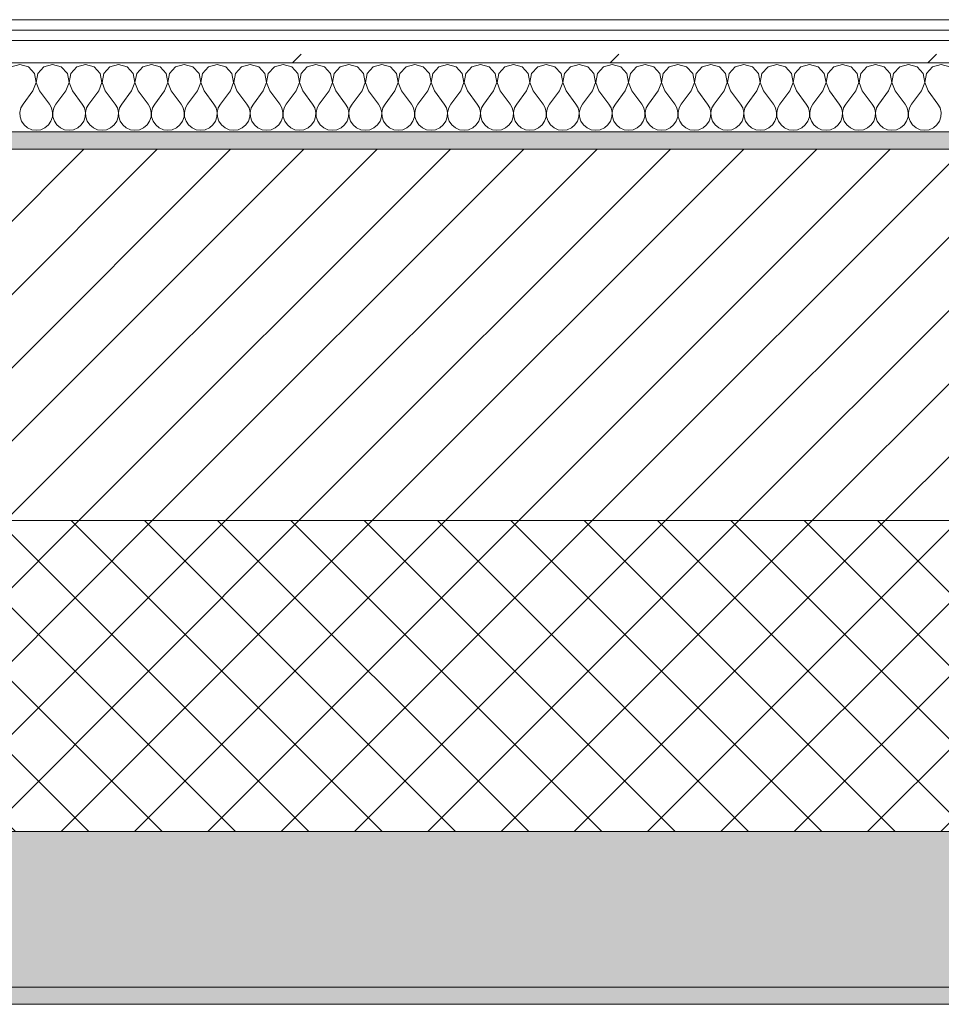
# Model space of a CAD drawing. Header units: millimetres. Extents: x -30280 to 22128, y -17757 to 4746.
# Tile 20 of 171: x -26867 to -26333, y -1699 to -1129. Entities that reach past the tile are written whole.
import ezdxf

# ---------------------------------------------------------------- set-up
doc = ezdxf.new("R2010")
doc.units = ezdxf.units.MM
doc.header["$MEASUREMENT"] = 0
doc.linetypes.add('Wipeout_Contour', pattern=[1000, 0, -1000])
doc.layers.add('12_FAÇ_Façana', color=7, linetype='Continuous')
doc.layers.add('Nuevo_08_E_Envans secs', color=7, linetype='Continuous')
for name, color, linetype, lineweight, true_color in [('12_FAÇ_Façana_Pluma_Nº__102', 7, 'Continuous', 5, 0xcccccc), ('12_FAÇ_Façana_Pluma_Nº__174', 7, 'Continuous', 13, 0xe4ad2c), ('12_FAÇ_Façana_Pluma_Nº__176', 7, 'Continuous', 15, 0x93a0c6), ('Nuevo_08_E_Envans secs_Pluma_Nº__102', 7, 'Continuous', 5, 0xcccccc), ('Nuevo_08_E_Envans secs_Pluma_Nº__171', 171, 'Continuous', 13, 0xaaaaff), ('Nuevo_08_E_Envans secs_Pluma_Nº__177', 7, 'Continuous', 15, 0xf7e046)]:
    doc.layers.add(name, color=color, linetype=linetype, lineweight=lineweight, true_color=true_color)
for name, color, linetype, lineweight in [('12_FAÇ_Façana_Pluma_Nº__2', 8, 'Continuous', 5), ('12_FAÇ_Façana_Pluma_Nº__7', 7, 'Continuous', 5), ('Nuevo_08_E_Envans secs_Pluma_Nº__1', 7, 'Continuous', 5)]:
    doc.layers.add(name, color=color, linetype=linetype, lineweight=lineweight)
pattern_1 = [(45, (0, 0), (-183.8478, 183.8478), [195, -65]), (45, (7e-14, 183.85), (-183.8478, 183.8478), [195, -65])]

# ---------------------------------------------------------------- blocks, each defined once
blk = doc.blocks.new('Muro_4_1', base_point=(-28050.85, -1193.98))
at = {"layer": '12_FAÇ_Façana_Pluma_Nº__102', "linetype": 'Continuous', "lineweight": 0, "true_color": 0xe5e5e5}
for points in [[(-27697.98, -1688.98), (-25366.43, -1688.98), (-25366.43, -1598.98), (-27762.14, -1598.98)], [(-27690.85, -1698.98), (-25366.43, -1698.98), (-25366.43, -1688.98), (-27690.85, -1688.98)]]:
    blk.add_hatch(color=254, dxfattribs=at).paths.add_polyline_path(points)
at = {"layer": '12_FAÇ_Façana_Pluma_Nº__174', "linetype": 'Continuous', "lineweight": 13, "true_color": 0xe4ad2c}
h = blk.add_hatch(dxfattribs=at)
h.set_pattern_fill('SATE_Aislamiento_0001', color=42, style=0, pattern_type=2)
h.set_pattern_definition([(45, (0, 0), (-21.213203, 21.213203), []), (135, (0, 0), (21.213203, 21.213203), [])])
h.paths.add_polyline_path([(-27762.14, -1598.98), (-25366.43, -1598.98), (-25366.43, -1418.98), (-27890.45, -1418.98)])
at = {"layer": '12_FAÇ_Façana_Pluma_Nº__176', "linetype": 'Continuous', "lineweight": 0, "true_color": 0x495063}
blk.add_hatch(color=251, dxfattribs=at).paths.add_polyline_path([(-25366.43, -1193.98), (-28050.85, -1193.98), (-28043.72, -1203.98), (-25366.43, -1203.98)])
at = {"layer": '12_FAÇ_Façana_Pluma_Nº__2', "linetype": 'Continuous', "lineweight": 5}
h = blk.add_hatch(dxfattribs=at)
h.set_pattern_fill('Ceramic_0001', color=8, style=0, pattern_type=2)
h.set_pattern_definition([(45, (0, 0), (-21.213203, 21.213203), [])])
h.paths.add_polyline_path([(-27890.45, -1418.98), (-25366.43, -1418.98), (-25366.43, -1203.98), (-28043.72, -1203.98)])
at = {"layer": '12_FAÇ_Façana_Pluma_Nº__7', "color": 7, "linetype": 'Continuous', "lineweight": 5}
for p, q in [((-25366.43, -1203.98), (-28043.72, -1203.98)), ((-27890.45, -1418.98), (-25366.43, -1418.98)), ((-27762.14, -1598.98), (-25366.43, -1598.98)), ((-27697.98, -1688.98), (-25366.43, -1688.98))]:
    blk.add_line(p, q, dxfattribs=at)
at = {"layer": '12_FAÇ_Façana_Pluma_Nº__7', "color": 7, "linetype": 'Continuous', "lineweight": 5, "flags": 128}
for points in [[(-25366.43, -1193.98), (-28050.85, -1193.98)], [(-27690.85, -1698.98), (-25366.43, -1698.98)]]:
    blk.add_lwpolyline(points, dxfattribs=at)
blk = doc.blocks.new('*X425')
at = {"layer": 'Nuevo_08_E_Envans secs_Pluma_Nº__102', "color": 254, "linetype": 'Continuous', "lineweight": 5, "true_color": 0xcccccc}
for p, q in [((-26866.67, -1154.93), (-26871.67, -1156.35)), ((-26861.66, -1156.35), (-26866.67, -1154.93)), ((-26858.15, -1160.19), (-26861.66, -1156.35)), ((-26852.63, -1156.35), (-26856.14, -1160.19)), ((-26847.62, -1154.93), (-26852.63, -1156.35)), ((-26842.61, -1156.35), (-26847.62, -1154.93)), ((-26839.1, -1160.19), (-26842.61, -1156.35)), ((-26833.58, -1156.35), (-26837.09, -1160.19)), ((-26828.57, -1154.93), (-26833.58, -1156.35)), ((-26823.56, -1156.35), (-26828.57, -1154.93)), ((-26820.05, -1160.19), (-26823.56, -1156.35)), ((-26814.53, -1156.35), (-26818.04, -1160.19)), ((-26809.52, -1154.93), (-26814.53, -1156.35)), ((-26804.52, -1156.35), (-26809.52, -1154.93)), ((-26801.01, -1160.19), (-26804.52, -1156.35)), ((-26795.48, -1156.35), (-26798.99, -1160.19)), ((-26790.48, -1154.93), (-26795.48, -1156.35)), ((-26785.47, -1156.35), (-26790.48, -1154.93)), ((-26781.96, -1160.19), (-26785.47, -1156.35)), ((-26776.44, -1156.35), (-26779.95, -1160.19)), ((-26771.43, -1154.93), (-26776.44, -1156.35)), ((-26766.42, -1156.35), (-26771.43, -1154.93)), ((-26762.91, -1160.19), (-26766.42, -1156.35)), ((-26757.39, -1156.35), (-26760.9, -1160.19)), ((-26752.38, -1154.93), (-26757.39, -1156.35)), ((-26747.37, -1156.35), (-26752.38, -1154.93)), ((-26743.86, -1160.19), (-26747.37, -1156.35)), ((-26738.34, -1156.35), (-26741.85, -1160.19)), ((-26733.33, -1154.93), (-26738.34, -1156.35)), ((-26728.33, -1156.35), (-26733.33, -1154.93)), ((-26724.81, -1160.19), (-26728.33, -1156.35)), ((-26719.29, -1156.35), (-26722.8, -1160.19)), ((-26714.29, -1154.93), (-26719.29, -1156.35)), ((-26709.28, -1156.35), (-26714.29, -1154.93)), ((-26705.77, -1160.19), (-26709.28, -1156.35)), ((-26700.25, -1156.35), (-26703.76, -1160.19)), ((-26695.24, -1154.93), (-26700.25, -1156.35)), ((-26690.23, -1156.35), (-26695.24, -1154.93)), ((-26686.72, -1160.19), (-26690.23, -1156.35)), ((-26681.2, -1156.35), (-26684.71, -1160.19)), ((-26676.19, -1154.93), (-26681.2, -1156.35)), ((-26671.18, -1156.35), (-26676.19, -1154.93)), ((-26667.67, -1160.19), (-26671.18, -1156.35)), ((-26662.15, -1156.35), (-26665.66, -1160.19)), ((-26657.14, -1154.93), (-26662.15, -1156.35)), ((-26652.14, -1156.35), (-26657.14, -1154.93)), ((-26648.62, -1160.19), (-26652.14, -1156.35)), ((-26643.1, -1156.35), (-26646.61, -1160.19)), ((-26638.1, -1154.93), (-26643.1, -1156.35)), ((-26633.09, -1156.35), (-26638.1, -1154.93)), ((-26629.58, -1160.19), (-26633.09, -1156.35)), ((-26624.05, -1156.35), (-26627.57, -1160.19)), ((-26619.05, -1154.93), (-26624.05, -1156.35)), ((-26614.04, -1156.35), (-26619.05, -1154.93)), ((-26610.53, -1160.19), (-26614.04, -1156.35)), ((-26605.01, -1156.35), (-26608.52, -1160.19)), ((-26600, -1154.93), (-26605.01, -1156.35)), ((-26594.99, -1156.35), (-26600, -1154.93)), ((-26591.48, -1160.19), (-26594.99, -1156.35)), ((-26585.96, -1156.35), (-26589.47, -1160.19)), ((-26580.95, -1154.93), (-26585.96, -1156.35)), ((-26575.95, -1156.35), (-26580.95, -1154.93)), ((-26572.43, -1160.19), (-26575.95, -1156.35)), ((-26566.91, -1156.35), (-26570.42, -1160.19)), ((-26561.9, -1154.93), (-26566.91, -1156.35)), ((-26556.9, -1156.35), (-26561.9, -1154.93)), ((-26553.39, -1160.19), (-26556.9, -1156.35)), ((-26547.86, -1156.35), (-26551.38, -1160.19)), ((-26542.86, -1154.93), (-26547.86, -1156.35)), ((-26537.85, -1156.35), (-26542.86, -1154.93)), ((-26534.34, -1160.19), (-26537.85, -1156.35)), ((-26528.82, -1156.35), (-26532.33, -1160.19)), ((-26523.81, -1154.93), (-26528.82, -1156.35)), ((-26518.8, -1156.35), (-26523.81, -1154.93)), ((-26515.29, -1160.19), (-26518.8, -1156.35)), ((-26509.77, -1156.35), (-26513.28, -1160.19)), ((-26504.76, -1154.93), (-26509.77, -1156.35)), ((-26499.75, -1156.35), (-26504.76, -1154.93)), ((-26496.24, -1160.19), (-26499.75, -1156.35)), ((-26490.72, -1156.35), (-26494.23, -1160.19)), ((-26485.71, -1154.93), (-26490.72, -1156.35)), ((-26480.71, -1156.35), (-26485.71, -1154.93)), ((-26477.2, -1160.19), (-26480.71, -1156.35)), ((-26471.67, -1156.35), (-26475.19, -1160.19)), ((-26466.67, -1154.93), (-26471.67, -1156.35)), ((-26461.66, -1156.35), (-26466.67, -1154.93)), ((-26458.15, -1160.19), (-26461.66, -1156.35)), ((-26452.63, -1156.35), (-26456.14, -1160.19)), ((-26447.62, -1154.93), (-26452.63, -1156.35)), ((-26442.61, -1156.35), (-26447.62, -1154.93)), ((-26439.1, -1160.19), (-26442.61, -1156.35)), ((-26433.58, -1156.35), (-26437.09, -1160.19)), ((-26428.57, -1154.93), (-26433.58, -1156.35)), ((-26423.56, -1156.35), (-26428.57, -1154.93)), ((-26420.05, -1160.19), (-26423.56, -1156.35)), ((-26414.53, -1156.35), (-26418.04, -1160.19)), ((-26409.52, -1154.93), (-26414.53, -1156.35)), ((-26404.52, -1156.35), (-26409.52, -1154.93)), ((-26401.01, -1160.19), (-26404.52, -1156.35)), ((-26395.48, -1156.35), (-26398.99, -1160.19)), ((-26390.48, -1154.93), (-26395.48, -1156.35)), ((-26385.47, -1156.35), (-26390.48, -1154.93)), ((-26381.96, -1160.19), (-26385.47, -1156.35)), ((-26376.44, -1156.35), (-26379.95, -1160.19)), ((-26371.43, -1154.93), (-26376.44, -1156.35)), ((-26366.42, -1156.35), (-26371.43, -1154.93)), ((-26362.91, -1160.19), (-26366.42, -1156.35)), ((-26357.39, -1156.35), (-26360.9, -1160.19)), ((-26352.38, -1154.93), (-26357.39, -1156.35)), ((-26347.37, -1156.35), (-26352.38, -1154.93)), ((-26343.86, -1160.19), (-26347.37, -1156.35)), ((-26338.34, -1156.35), (-26341.85, -1160.19)), ((-26333.33, -1154.93), (-26338.34, -1156.35)), ((-26328.33, -1156.35), (-26333.33, -1154.93)), ((-26857.18, -1165.31), (-26858.15, -1160.19)), ((-26856.14, -1160.19), (-26857.1, -1165.31)), ((-26838.13, -1165.31), (-26839.1, -1160.19)), ((-26837.09, -1160.19), (-26838.06, -1165.31)), ((-26819.09, -1165.31), (-26820.05, -1160.19)), ((-26818.04, -1160.19), (-26819.01, -1165.31)), ((-26800.04, -1165.31), (-26801.01, -1160.19)), ((-26798.99, -1160.19), (-26799.96, -1165.31)), ((-26780.99, -1165.31), (-26781.96, -1160.19)), ((-26779.95, -1160.19), (-26780.91, -1165.31)), ((-26761.94, -1165.31), (-26762.91, -1160.19)), ((-26760.9, -1160.19), (-26761.87, -1165.31)), ((-26742.9, -1165.31), (-26743.86, -1160.19)), ((-26741.85, -1160.19), (-26742.82, -1165.31)), ((-26723.85, -1165.31), (-26724.81, -1160.19)), ((-26722.8, -1160.19), (-26723.77, -1165.31)), ((-26704.8, -1165.31), (-26705.77, -1160.19)), ((-26703.76, -1160.19), (-26704.72, -1165.31)), ((-26685.75, -1165.31), (-26686.72, -1160.19)), ((-26684.71, -1160.19), (-26685.68, -1165.31)), ((-26666.71, -1165.31), (-26667.67, -1160.19)), ((-26665.66, -1160.19), (-26666.63, -1165.31)), ((-26647.66, -1165.31), (-26648.62, -1160.19)), ((-26646.61, -1160.19), (-26647.58, -1165.31)), ((-26628.61, -1165.31), (-26629.58, -1160.19)), ((-26627.57, -1160.19), (-26628.53, -1165.31)), ((-26609.56, -1165.31), (-26610.53, -1160.19)), ((-26608.52, -1160.19), (-26609.49, -1165.31)), ((-26590.51, -1165.31), (-26591.48, -1160.19)), ((-26589.47, -1160.19), (-26590.44, -1165.31)), ((-26571.47, -1165.31), (-26572.43, -1160.19)), ((-26570.42, -1160.19), (-26571.39, -1165.31)), ((-26552.42, -1165.31), (-26553.39, -1160.19)), ((-26551.38, -1160.19), (-26552.34, -1165.31)), ((-26533.37, -1165.31), (-26534.34, -1160.19)), ((-26532.33, -1160.19), (-26533.29, -1165.31)), ((-26514.32, -1165.31), (-26515.29, -1160.19)), ((-26513.28, -1160.19), (-26514.25, -1165.31)), ((-26495.28, -1165.31), (-26496.24, -1160.19)), ((-26494.23, -1160.19), (-26495.2, -1165.31)), ((-26476.23, -1165.31), (-26477.2, -1160.19)), ((-26475.19, -1160.19), (-26476.15, -1165.31)), ((-26457.18, -1165.31), (-26458.15, -1160.19)), ((-26456.14, -1160.19), (-26457.1, -1165.31)), ((-26438.13, -1165.31), (-26439.1, -1160.19)), ((-26437.09, -1160.19), (-26438.06, -1165.31)), ((-26419.09, -1165.31), (-26420.05, -1160.19)), ((-26418.04, -1160.19), (-26419.01, -1165.31)), ((-26400.04, -1165.31), (-26401.01, -1160.19)), ((-26398.99, -1160.19), (-26399.96, -1165.31)), ((-26380.99, -1165.31), (-26381.96, -1160.19)), ((-26379.95, -1160.19), (-26380.91, -1165.31)), ((-26361.94, -1165.31), (-26362.91, -1160.19)), ((-26360.9, -1160.19), (-26361.87, -1165.31)), ((-26342.9, -1165.31), (-26343.86, -1160.19)), ((-26341.85, -1160.19), (-26342.82, -1165.31)), ((-26859.05, -1170.17), (-26857.18, -1165.31)), ((-26857.1, -1165.31), (-26855.24, -1170.17)), ((-26840, -1170.17), (-26838.13, -1165.31)), ((-26838.06, -1165.31), (-26836.19, -1170.17)), ((-26820.95, -1170.17), (-26819.09, -1165.31)), ((-26819.01, -1165.31), (-26817.14, -1170.17)), ((-26801.9, -1170.17), (-26800.04, -1165.31)), ((-26799.96, -1165.31), (-26798.1, -1170.17)), ((-26782.86, -1170.17), (-26780.99, -1165.31)), ((-26780.91, -1165.31), (-26779.05, -1170.17)), ((-26763.81, -1170.17), (-26761.94, -1165.31)), ((-26761.87, -1165.31), (-26760, -1170.17)), ((-26744.76, -1170.17), (-26742.9, -1165.31)), ((-26742.82, -1165.31), (-26740.95, -1170.17)), ((-26725.71, -1170.17), (-26723.85, -1165.31)), ((-26723.77, -1165.31), (-26721.9, -1170.17)), ((-26706.67, -1170.17), (-26704.8, -1165.31)), ((-26704.72, -1165.31), (-26702.86, -1170.17)), ((-26687.62, -1170.17), (-26685.75, -1165.31)), ((-26685.68, -1165.31), (-26683.81, -1170.17)), ((-26668.57, -1170.17), (-26666.71, -1165.31)), ((-26666.63, -1165.31), (-26664.76, -1170.17)), ((-26649.52, -1170.17), (-26647.66, -1165.31)), ((-26647.58, -1165.31), (-26645.71, -1170.17)), ((-26630.48, -1170.17), (-26628.61, -1165.31)), ((-26628.53, -1165.31), (-26626.67, -1170.17)), ((-26611.43, -1170.17), (-26609.56, -1165.31)), ((-26609.49, -1165.31), (-26607.62, -1170.17)), ((-26592.38, -1170.17), (-26590.51, -1165.31)), ((-26590.44, -1165.31), (-26588.57, -1170.17)), ((-26573.33, -1170.17), (-26571.47, -1165.31)), ((-26571.39, -1165.31), (-26569.52, -1170.17)), ((-26554.29, -1170.17), (-26552.42, -1165.31)), ((-26552.34, -1165.31), (-26550.48, -1170.17)), ((-26535.24, -1170.17), (-26533.37, -1165.31)), ((-26533.29, -1165.31), (-26531.43, -1170.17)), ((-26516.19, -1170.17), (-26514.32, -1165.31)), ((-26514.25, -1165.31), (-26512.38, -1170.17)), ((-26497.14, -1170.17), (-26495.28, -1165.31)), ((-26495.2, -1165.31), (-26493.33, -1170.17)), ((-26478.1, -1170.17), (-26476.23, -1165.31)), ((-26476.15, -1165.31), (-26474.29, -1170.17)), ((-26459.05, -1170.17), (-26457.18, -1165.31)), ((-26457.1, -1165.31), (-26455.24, -1170.17)), ((-26440, -1170.17), (-26438.13, -1165.31)), ((-26438.06, -1165.31), (-26436.19, -1170.17)), ((-26420.95, -1170.17), (-26419.09, -1165.31)), ((-26419.01, -1165.31), (-26417.14, -1170.17)), ((-26401.9, -1170.17), (-26400.04, -1165.31)), ((-26399.96, -1165.31), (-26398.1, -1170.17)), ((-26382.86, -1170.17), (-26380.99, -1165.31)), ((-26380.91, -1165.31), (-26379.05, -1170.17)), ((-26363.81, -1170.17), (-26361.94, -1165.31)), ((-26361.87, -1165.31), (-26360, -1170.17)), ((-26344.76, -1170.17), (-26342.9, -1165.31)), ((-26342.82, -1165.31), (-26340.95, -1170.17)), ((-26859.05, -1170.17), (-26864.76, -1177.79)), ((-26855.24, -1170.17), (-26849.52, -1177.79)), ((-26840, -1170.17), (-26845.71, -1177.79)), ((-26836.19, -1170.17), (-26830.48, -1177.79)), ((-26820.95, -1170.17), (-26826.67, -1177.79)), ((-26817.14, -1170.17), (-26811.43, -1177.79)), ((-26801.9, -1170.17), (-26807.62, -1177.79)), ((-26798.1, -1170.17), (-26792.38, -1177.79)), ((-26782.86, -1170.17), (-26788.57, -1177.79)), ((-26779.05, -1170.17), (-26773.33, -1177.79)), ((-26763.81, -1170.17), (-26769.52, -1177.79)), ((-26760, -1170.17), (-26754.29, -1177.79)), ((-26744.76, -1170.17), (-26750.48, -1177.79)), ((-26740.95, -1170.17), (-26735.24, -1177.79)), ((-26725.71, -1170.17), (-26731.43, -1177.79)), ((-26721.9, -1170.17), (-26716.19, -1177.79)), ((-26706.67, -1170.17), (-26712.38, -1177.79)), ((-26702.86, -1170.17), (-26697.14, -1177.79)), ((-26687.62, -1170.17), (-26693.33, -1177.79)), ((-26683.81, -1170.17), (-26678.1, -1177.79)), ((-26668.57, -1170.17), (-26674.29, -1177.79)), ((-26664.76, -1170.17), (-26659.05, -1177.79)), ((-26649.52, -1170.17), (-26655.24, -1177.79)), ((-26645.71, -1170.17), (-26640, -1177.79)), ((-26630.48, -1170.17), (-26636.19, -1177.79)), ((-26626.67, -1170.17), (-26620.95, -1177.79)), ((-26611.43, -1170.17), (-26617.14, -1177.79)), ((-26607.62, -1170.17), (-26601.9, -1177.79)), ((-26592.38, -1170.17), (-26598.1, -1177.79)), ((-26588.57, -1170.17), (-26582.86, -1177.79)), ((-26573.33, -1170.17), (-26579.05, -1177.79)), ((-26569.52, -1170.17), (-26563.81, -1177.79)), ((-26554.29, -1170.17), (-26560, -1177.79)), ((-26550.48, -1170.17), (-26544.76, -1177.79)), ((-26535.24, -1170.17), (-26540.95, -1177.79)), ((-26531.43, -1170.17), (-26525.71, -1177.79)), ((-26516.19, -1170.17), (-26521.9, -1177.79)), ((-26512.38, -1170.17), (-26506.67, -1177.79)), ((-26497.14, -1170.17), (-26502.86, -1177.79)), ((-26493.33, -1170.17), (-26487.62, -1177.79)), ((-26478.1, -1170.17), (-26483.81, -1177.79)), ((-26474.29, -1170.17), (-26468.57, -1177.79)), ((-26459.05, -1170.17), (-26464.76, -1177.79)), ((-26455.24, -1170.17), (-26449.52, -1177.79)), ((-26440, -1170.17), (-26445.71, -1177.79)), ((-26436.19, -1170.17), (-26430.48, -1177.79)), ((-26420.95, -1170.17), (-26426.67, -1177.79)), ((-26417.14, -1170.17), (-26411.43, -1177.79)), ((-26401.9, -1170.17), (-26407.62, -1177.79)), ((-26398.1, -1170.17), (-26392.38, -1177.79)), ((-26382.86, -1170.17), (-26388.57, -1177.79)), ((-26379.05, -1170.17), (-26373.33, -1177.79)), ((-26363.81, -1170.17), (-26369.52, -1177.79)), ((-26360, -1170.17), (-26354.29, -1177.79)), ((-26344.76, -1170.17), (-26350.48, -1177.79)), ((-26340.95, -1170.17), (-26335.24, -1177.79)), ((-26864.76, -1177.79), (-26866.03, -1180.08)), ((-26848.25, -1180.08), (-26849.52, -1177.79)), ((-26845.71, -1177.79), (-26846.99, -1180.08)), ((-26829.2, -1180.08), (-26830.48, -1177.79)), ((-26826.67, -1177.79), (-26827.94, -1180.08)), ((-26810.16, -1180.08), (-26811.43, -1177.79)), ((-26807.62, -1177.79), (-26808.89, -1180.08)), ((-26791.11, -1180.08), (-26792.38, -1177.79)), ((-26788.57, -1177.79), (-26789.84, -1180.08)), ((-26772.06, -1180.08), (-26773.33, -1177.79)), ((-26769.52, -1177.79), (-26770.8, -1180.08)), ((-26753.01, -1180.08), (-26754.29, -1177.79)), ((-26750.48, -1177.79), (-26751.75, -1180.08)), ((-26733.97, -1180.08), (-26735.24, -1177.79)), ((-26731.43, -1177.79), (-26732.7, -1180.08)), ((-26714.92, -1180.08), (-26716.19, -1177.79)), ((-26712.38, -1177.79), (-26713.65, -1180.08)), ((-26695.87, -1180.08), (-26697.14, -1177.79)), ((-26693.33, -1177.79), (-26694.6, -1180.08)), ((-26676.82, -1180.08), (-26678.1, -1177.79)), ((-26674.29, -1177.79), (-26675.56, -1180.08)), ((-26657.78, -1180.08), (-26659.05, -1177.79)), ((-26655.24, -1177.79), (-26656.51, -1180.08)), ((-26638.73, -1180.08), (-26640, -1177.79)), ((-26636.19, -1177.79), (-26637.46, -1180.08)), ((-26619.68, -1180.08), (-26620.95, -1177.79)), ((-26617.14, -1177.79), (-26618.41, -1180.08)), ((-26600.63, -1180.08), (-26601.9, -1177.79)), ((-26598.1, -1177.79), (-26599.37, -1180.08)), ((-26581.59, -1180.08), (-26582.86, -1177.79)), ((-26579.05, -1177.79), (-26580.32, -1180.08)), ((-26562.54, -1180.08), (-26563.81, -1177.79)), ((-26560, -1177.79), (-26561.27, -1180.08)), ((-26543.49, -1180.08), (-26544.76, -1177.79)), ((-26540.95, -1177.79), (-26542.22, -1180.08)), ((-26524.44, -1180.08), (-26525.71, -1177.79)), ((-26521.9, -1177.79), (-26523.18, -1180.08)), ((-26505.4, -1180.08), (-26506.67, -1177.79)), ((-26502.86, -1177.79), (-26504.13, -1180.08)), ((-26486.35, -1180.08), (-26487.62, -1177.79)), ((-26483.81, -1177.79), (-26485.08, -1180.08)), ((-26467.3, -1180.08), (-26468.57, -1177.79)), ((-26464.76, -1177.79), (-26466.03, -1180.08)), ((-26448.25, -1180.08), (-26449.52, -1177.79)), ((-26445.71, -1177.79), (-26446.99, -1180.08)), ((-26429.2, -1180.08), (-26430.48, -1177.79)), ((-26426.67, -1177.79), (-26427.94, -1180.08)), ((-26410.16, -1180.08), (-26411.43, -1177.79)), ((-26407.62, -1177.79), (-26408.89, -1180.08)), ((-26391.11, -1180.08), (-26392.38, -1177.79)), ((-26388.57, -1177.79), (-26389.84, -1180.08)), ((-26372.06, -1180.08), (-26373.33, -1177.79)), ((-26369.52, -1177.79), (-26370.8, -1180.08)), ((-26353.01, -1180.08), (-26354.29, -1177.79)), ((-26350.48, -1177.79), (-26351.75, -1180.08)), ((-26333.97, -1180.08), (-26335.24, -1177.79)), ((-26866.03, -1180.08), (-26866.63, -1182.64)), ((-26866.63, -1182.64), (-26866.5, -1185.27)), ((-26866.5, -1185.27), (-26865.66, -1187.76)), ((-26848.62, -1187.76), (-26847.78, -1185.27)), ((-26847.66, -1182.64), (-26848.25, -1180.08)), ((-26847.78, -1185.27), (-26847.66, -1182.64)), ((-26846.99, -1180.08), (-26847.58, -1182.64)), ((-26847.58, -1182.64), (-26847.45, -1185.27)), ((-26847.45, -1185.27), (-26846.61, -1187.76)), ((-26829.58, -1187.76), (-26828.74, -1185.27)), ((-26828.61, -1182.64), (-26829.2, -1180.08)), ((-26828.74, -1185.27), (-26828.61, -1182.64)), ((-26827.94, -1180.08), (-26828.53, -1182.64)), ((-26828.53, -1182.64), (-26828.41, -1185.27)), ((-26828.41, -1185.27), (-26827.57, -1187.76)), ((-26810.53, -1187.76), (-26809.69, -1185.27)), ((-26809.56, -1182.64), (-26810.16, -1180.08)), ((-26809.69, -1185.27), (-26809.56, -1182.64)), ((-26808.89, -1180.08), (-26809.49, -1182.64)), ((-26809.49, -1182.64), (-26809.36, -1185.27)), ((-26809.36, -1185.27), (-26808.52, -1187.76)), ((-26791.48, -1187.76), (-26790.64, -1185.27)), ((-26790.51, -1182.64), (-26791.11, -1180.08)), ((-26790.64, -1185.27), (-26790.51, -1182.64)), ((-26789.84, -1180.08), (-26790.44, -1182.64)), ((-26790.44, -1182.64), (-26790.31, -1185.27)), ((-26790.31, -1185.27), (-26789.47, -1187.76)), ((-26772.43, -1187.76), (-26771.59, -1185.27)), ((-26771.47, -1182.64), (-26772.06, -1180.08)), ((-26771.59, -1185.27), (-26771.47, -1182.64)), ((-26770.8, -1180.08), (-26771.39, -1182.64)), ((-26771.39, -1182.64), (-26771.26, -1185.27)), ((-26771.26, -1185.27), (-26770.42, -1187.76)), ((-26753.39, -1187.76), (-26752.55, -1185.27)), ((-26752.42, -1182.64), (-26753.01, -1180.08)), ((-26752.55, -1185.27), (-26752.42, -1182.64)), ((-26751.75, -1180.08), (-26752.34, -1182.64)), ((-26752.34, -1182.64), (-26752.22, -1185.27)), ((-26752.22, -1185.27), (-26751.38, -1187.76)), ((-26734.34, -1187.76), (-26733.5, -1185.27)), ((-26733.37, -1182.64), (-26733.97, -1180.08)), ((-26733.5, -1185.27), (-26733.37, -1182.64)), ((-26732.7, -1180.08), (-26733.29, -1182.64)), ((-26733.29, -1182.64), (-26733.17, -1185.27)), ((-26733.17, -1185.27), (-26732.33, -1187.76)), ((-26715.29, -1187.76), (-26714.45, -1185.27)), ((-26714.32, -1182.64), (-26714.92, -1180.08)), ((-26714.45, -1185.27), (-26714.32, -1182.64)), ((-26713.65, -1180.08), (-26714.25, -1182.64)), ((-26714.25, -1182.64), (-26714.12, -1185.27)), ((-26714.12, -1185.27), (-26713.28, -1187.76)), ((-26696.24, -1187.76), (-26695.4, -1185.27)), ((-26695.28, -1182.64), (-26695.87, -1180.08)), ((-26695.4, -1185.27), (-26695.28, -1182.64)), ((-26694.6, -1180.08), (-26695.2, -1182.64)), ((-26695.2, -1182.64), (-26695.07, -1185.27)), ((-26695.07, -1185.27), (-26694.23, -1187.76)), ((-26677.2, -1187.76), (-26676.36, -1185.27)), ((-26676.23, -1182.64), (-26676.82, -1180.08)), ((-26676.36, -1185.27), (-26676.23, -1182.64)), ((-26675.56, -1180.08), (-26676.15, -1182.64)), ((-26676.15, -1182.64), (-26676.02, -1185.27)), ((-26676.02, -1185.27), (-26675.19, -1187.76)), ((-26658.15, -1187.76), (-26657.31, -1185.27)), ((-26657.18, -1182.64), (-26657.78, -1180.08)), ((-26657.31, -1185.27), (-26657.18, -1182.64)), ((-26656.51, -1180.08), (-26657.1, -1182.64)), ((-26657.1, -1182.64), (-26656.98, -1185.27)), ((-26656.98, -1185.27), (-26656.14, -1187.76)), ((-26639.1, -1187.76), (-26638.26, -1185.27)), ((-26638.13, -1182.64), (-26638.73, -1180.08)), ((-26638.26, -1185.27), (-26638.13, -1182.64)), ((-26637.46, -1180.08), (-26638.06, -1182.64)), ((-26638.06, -1182.64), (-26637.93, -1185.27)), ((-26637.93, -1185.27), (-26637.09, -1187.76)), ((-26620.05, -1187.76), (-26619.21, -1185.27)), ((-26619.09, -1182.64), (-26619.68, -1180.08)), ((-26619.21, -1185.27), (-26619.09, -1182.64)), ((-26618.41, -1180.08), (-26619.01, -1182.64)), ((-26619.01, -1182.64), (-26618.88, -1185.27)), ((-26618.88, -1185.27), (-26618.04, -1187.76)), ((-26601.01, -1187.76), (-26600.17, -1185.27)), ((-26600.04, -1182.64), (-26600.63, -1180.08)), ((-26600.17, -1185.27), (-26600.04, -1182.64)), ((-26599.37, -1180.08), (-26599.96, -1182.64)), ((-26599.96, -1182.64), (-26599.83, -1185.27)), ((-26599.83, -1185.27), (-26598.99, -1187.76)), ((-26581.96, -1187.76), (-26581.12, -1185.27)), ((-26580.99, -1182.64), (-26581.59, -1180.08)), ((-26581.12, -1185.27), (-26580.99, -1182.64)), ((-26580.32, -1180.08), (-26580.91, -1182.64)), ((-26580.91, -1182.64), (-26580.79, -1185.27)), ((-26580.79, -1185.27), (-26579.95, -1187.76)), ((-26562.91, -1187.76), (-26562.07, -1185.27)), ((-26561.94, -1182.64), (-26562.54, -1180.08)), ((-26562.07, -1185.27), (-26561.94, -1182.64)), ((-26561.27, -1180.08), (-26561.87, -1182.64)), ((-26561.87, -1182.64), (-26561.74, -1185.27)), ((-26561.74, -1185.27), (-26560.9, -1187.76)), ((-26543.86, -1187.76), (-26543.02, -1185.27)), ((-26542.9, -1182.64), (-26543.49, -1180.08)), ((-26543.02, -1185.27), (-26542.9, -1182.64)), ((-26542.22, -1180.08), (-26542.82, -1182.64)), ((-26542.82, -1182.64), (-26542.69, -1185.27)), ((-26542.69, -1185.27), (-26541.85, -1187.76)), ((-26524.81, -1187.76), (-26523.98, -1185.27)), ((-26523.85, -1182.64), (-26524.44, -1180.08)), ((-26523.98, -1185.27), (-26523.85, -1182.64)), ((-26523.18, -1180.08), (-26523.77, -1182.64)), ((-26523.77, -1182.64), (-26523.64, -1185.27)), ((-26523.64, -1185.27), (-26522.8, -1187.76)), ((-26505.77, -1187.76), (-26504.93, -1185.27)), ((-26504.8, -1182.64), (-26505.4, -1180.08)), ((-26504.93, -1185.27), (-26504.8, -1182.64)), ((-26504.13, -1180.08), (-26504.72, -1182.64)), ((-26504.72, -1182.64), (-26504.6, -1185.27)), ((-26504.6, -1185.27), (-26503.76, -1187.76)), ((-26486.72, -1187.76), (-26485.88, -1185.27)), ((-26485.75, -1182.64), (-26486.35, -1180.08)), ((-26485.88, -1185.27), (-26485.75, -1182.64)), ((-26485.08, -1180.08), (-26485.68, -1182.64)), ((-26485.68, -1182.64), (-26485.55, -1185.27)), ((-26485.55, -1185.27), (-26484.71, -1187.76)), ((-26467.67, -1187.76), (-26466.83, -1185.27)), ((-26466.71, -1182.64), (-26467.3, -1180.08)), ((-26466.83, -1185.27), (-26466.71, -1182.64)), ((-26466.03, -1180.08), (-26466.63, -1182.64)), ((-26466.63, -1182.64), (-26466.5, -1185.27)), ((-26466.5, -1185.27), (-26465.66, -1187.76)), ((-26448.62, -1187.76), (-26447.78, -1185.27)), ((-26447.66, -1182.64), (-26448.25, -1180.08)), ((-26447.78, -1185.27), (-26447.66, -1182.64)), ((-26446.99, -1180.08), (-26447.58, -1182.64)), ((-26447.58, -1182.64), (-26447.45, -1185.27)), ((-26447.45, -1185.27), (-26446.61, -1187.76)), ((-26429.58, -1187.76), (-26428.74, -1185.27)), ((-26428.61, -1182.64), (-26429.2, -1180.08)), ((-26428.74, -1185.27), (-26428.61, -1182.64)), ((-26427.94, -1180.08), (-26428.53, -1182.64)), ((-26428.53, -1182.64), (-26428.41, -1185.27)), ((-26428.41, -1185.27), (-26427.57, -1187.76)), ((-26410.53, -1187.76), (-26409.69, -1185.27)), ((-26409.56, -1182.64), (-26410.16, -1180.08)), ((-26409.69, -1185.27), (-26409.56, -1182.64)), ((-26408.89, -1180.08), (-26409.49, -1182.64)), ((-26409.49, -1182.64), (-26409.36, -1185.27)), ((-26409.36, -1185.27), (-26408.52, -1187.76)), ((-26391.48, -1187.76), (-26390.64, -1185.27)), ((-26390.51, -1182.64), (-26391.11, -1180.08)), ((-26390.64, -1185.27), (-26390.51, -1182.64)), ((-26389.84, -1180.08), (-26390.44, -1182.64)), ((-26390.44, -1182.64), (-26390.31, -1185.27)), ((-26390.31, -1185.27), (-26389.47, -1187.76)), ((-26372.43, -1187.76), (-26371.59, -1185.27)), ((-26371.47, -1182.64), (-26372.06, -1180.08)), ((-26371.59, -1185.27), (-26371.47, -1182.64)), ((-26370.8, -1180.08), (-26371.39, -1182.64)), ((-26371.39, -1182.64), (-26371.26, -1185.27)), ((-26371.26, -1185.27), (-26370.42, -1187.76)), ((-26353.39, -1187.76), (-26352.55, -1185.27)), ((-26352.42, -1182.64), (-26353.01, -1180.08)), ((-26352.55, -1185.27), (-26352.42, -1182.64)), ((-26351.75, -1180.08), (-26352.34, -1182.64)), ((-26352.34, -1182.64), (-26352.22, -1185.27)), ((-26352.22, -1185.27), (-26351.38, -1187.76)), ((-26334.34, -1187.76), (-26333.5, -1185.27)), ((-26333.37, -1182.64), (-26333.97, -1180.08)), ((-26333.5, -1185.27), (-26333.37, -1182.64)), ((-26865.66, -1187.76), (-26864.17, -1189.92)), ((-26864.17, -1189.92), (-26862.15, -1191.6)), ((-26852.14, -1191.6), (-26850.11, -1189.92)), ((-26850.11, -1189.92), (-26848.62, -1187.76)), ((-26846.61, -1187.76), (-26845.13, -1189.92)), ((-26845.13, -1189.92), (-26843.1, -1191.6)), ((-26833.09, -1191.6), (-26831.06, -1189.92)), ((-26831.06, -1189.92), (-26829.58, -1187.76)), ((-26827.57, -1187.76), (-26826.08, -1189.92)), ((-26826.08, -1189.92), (-26824.05, -1191.6)), ((-26814.04, -1191.6), (-26812.02, -1189.92)), ((-26812.02, -1189.92), (-26810.53, -1187.76)), ((-26808.52, -1187.76), (-26807.03, -1189.92)), ((-26807.03, -1189.92), (-26805.01, -1191.6)), ((-26794.99, -1191.6), (-26792.97, -1189.92)), ((-26792.97, -1189.92), (-26791.48, -1187.76)), ((-26789.47, -1187.76), (-26787.98, -1189.92)), ((-26787.98, -1189.92), (-26785.96, -1191.6)), ((-26775.95, -1191.6), (-26773.92, -1189.92)), ((-26773.92, -1189.92), (-26772.43, -1187.76)), ((-26770.42, -1187.76), (-26768.94, -1189.92)), ((-26768.94, -1189.92), (-26766.91, -1191.6)), ((-26756.9, -1191.6), (-26754.87, -1189.92)), ((-26754.87, -1189.92), (-26753.39, -1187.76)), ((-26751.38, -1187.76), (-26749.89, -1189.92)), ((-26749.89, -1189.92), (-26747.86, -1191.6)), ((-26737.85, -1191.6), (-26735.83, -1189.92)), ((-26735.83, -1189.92), (-26734.34, -1187.76)), ((-26732.33, -1187.76), (-26730.84, -1189.92)), ((-26730.84, -1189.92), (-26728.82, -1191.6)), ((-26718.8, -1191.6), (-26716.78, -1189.92)), ((-26716.78, -1189.92), (-26715.29, -1187.76)), ((-26713.28, -1187.76), (-26711.79, -1189.92)), ((-26711.79, -1189.92), (-26709.77, -1191.6)), ((-26699.75, -1191.6), (-26697.73, -1189.92)), ((-26697.73, -1189.92), (-26696.24, -1187.76)), ((-26694.23, -1187.76), (-26692.74, -1189.92)), ((-26692.74, -1189.92), (-26690.72, -1191.6)), ((-26680.71, -1191.6), (-26678.68, -1189.92)), ((-26678.68, -1189.92), (-26677.2, -1187.76)), ((-26675.19, -1187.76), (-26673.7, -1189.92)), ((-26673.7, -1189.92), (-26671.67, -1191.6)), ((-26661.66, -1191.6), (-26659.64, -1189.92)), ((-26659.64, -1189.92), (-26658.15, -1187.76)), ((-26656.14, -1187.76), (-26654.65, -1189.92)), ((-26654.65, -1189.92), (-26652.63, -1191.6)), ((-26642.61, -1191.6), (-26640.59, -1189.92)), ((-26640.59, -1189.92), (-26639.1, -1187.76)), ((-26637.09, -1187.76), (-26635.6, -1189.92)), ((-26635.6, -1189.92), (-26633.58, -1191.6)), ((-26623.56, -1191.6), (-26621.54, -1189.92)), ((-26621.54, -1189.92), (-26620.05, -1187.76)), ((-26618.04, -1187.76), (-26616.55, -1189.92)), ((-26616.55, -1189.92), (-26614.53, -1191.6)), ((-26604.52, -1191.6), (-26602.49, -1189.92)), ((-26602.49, -1189.92), (-26601.01, -1187.76)), ((-26598.99, -1187.76), (-26597.51, -1189.92)), ((-26597.51, -1189.92), (-26595.48, -1191.6)), ((-26585.47, -1191.6), (-26583.45, -1189.92)), ((-26583.45, -1189.92), (-26581.96, -1187.76)), ((-26579.95, -1187.76), (-26578.46, -1189.92)), ((-26578.46, -1189.92), (-26576.44, -1191.6)), ((-26566.42, -1191.6), (-26564.4, -1189.92)), ((-26564.4, -1189.92), (-26562.91, -1187.76)), ((-26560.9, -1187.76), (-26559.41, -1189.92)), ((-26559.41, -1189.92), (-26557.39, -1191.6)), ((-26547.37, -1191.6), (-26545.35, -1189.92)), ((-26545.35, -1189.92), (-26543.86, -1187.76)), ((-26541.85, -1187.76), (-26540.36, -1189.92)), ((-26540.36, -1189.92), (-26538.34, -1191.6)), ((-26528.33, -1191.6), (-26526.3, -1189.92)), ((-26526.3, -1189.92), (-26524.81, -1187.76)), ((-26522.8, -1187.76), (-26521.32, -1189.92)), ((-26521.32, -1189.92), (-26519.29, -1191.6)), ((-26509.28, -1191.6), (-26507.26, -1189.92)), ((-26507.26, -1189.92), (-26505.77, -1187.76)), ((-26503.76, -1187.76), (-26502.27, -1189.92)), ((-26502.27, -1189.92), (-26500.25, -1191.6)), ((-26490.23, -1191.6), (-26488.21, -1189.92)), ((-26488.21, -1189.92), (-26486.72, -1187.76)), ((-26484.71, -1187.76), (-26483.22, -1189.92)), ((-26483.22, -1189.92), (-26481.2, -1191.6)), ((-26471.18, -1191.6), (-26469.16, -1189.92)), ((-26469.16, -1189.92), (-26467.67, -1187.76)), ((-26465.66, -1187.76), (-26464.17, -1189.92)), ((-26464.17, -1189.92), (-26462.15, -1191.6)), ((-26452.14, -1191.6), (-26450.11, -1189.92)), ((-26450.11, -1189.92), (-26448.62, -1187.76)), ((-26446.61, -1187.76), (-26445.13, -1189.92)), ((-26445.13, -1189.92), (-26443.1, -1191.6)), ((-26433.09, -1191.6), (-26431.06, -1189.92)), ((-26431.06, -1189.92), (-26429.58, -1187.76)), ((-26427.57, -1187.76), (-26426.08, -1189.92)), ((-26426.08, -1189.92), (-26424.05, -1191.6)), ((-26414.04, -1191.6), (-26412.02, -1189.92)), ((-26412.02, -1189.92), (-26410.53, -1187.76)), ((-26408.52, -1187.76), (-26407.03, -1189.92)), ((-26407.03, -1189.92), (-26405.01, -1191.6)), ((-26394.99, -1191.6), (-26392.97, -1189.92)), ((-26392.97, -1189.92), (-26391.48, -1187.76)), ((-26389.47, -1187.76), (-26387.98, -1189.92)), ((-26387.98, -1189.92), (-26385.96, -1191.6)), ((-26375.95, -1191.6), (-26373.92, -1189.92)), ((-26373.92, -1189.92), (-26372.43, -1187.76)), ((-26370.42, -1187.76), (-26368.94, -1189.92)), ((-26368.94, -1189.92), (-26366.91, -1191.6)), ((-26356.9, -1191.6), (-26354.87, -1189.92)), ((-26354.87, -1189.92), (-26353.39, -1187.76)), ((-26351.38, -1187.76), (-26349.89, -1189.92)), ((-26349.89, -1189.92), (-26347.86, -1191.6)), ((-26337.85, -1191.6), (-26335.83, -1189.92)), ((-26335.83, -1189.92), (-26334.34, -1187.76)), ((-26862.15, -1191.6), (-26859.75, -1192.66)), ((-26859.75, -1192.66), (-26857.14, -1193.02)), ((-26857.14, -1193.02), (-26854.54, -1192.66)), ((-26854.54, -1192.66), (-26852.14, -1191.6)), ((-26843.1, -1191.6), (-26840.7, -1192.66)), ((-26840.7, -1192.66), (-26838.1, -1193.02)), ((-26838.1, -1193.02), (-26835.49, -1192.66)), ((-26835.49, -1192.66), (-26833.09, -1191.6)), ((-26824.05, -1191.6), (-26821.65, -1192.66)), ((-26821.65, -1192.66), (-26819.05, -1193.02)), ((-26819.05, -1193.02), (-26816.45, -1192.66)), ((-26816.45, -1192.66), (-26814.04, -1191.6)), ((-26805.01, -1191.6), (-26802.6, -1192.66)), ((-26802.6, -1192.66), (-26800, -1193.02)), ((-26800, -1193.02), (-26797.4, -1192.66)), ((-26797.4, -1192.66), (-26794.99, -1191.6)), ((-26785.96, -1191.6), (-26783.55, -1192.66)), ((-26783.55, -1192.66), (-26780.95, -1193.02)), ((-26780.95, -1193.02), (-26778.35, -1192.66)), ((-26778.35, -1192.66), (-26775.95, -1191.6)), ((-26766.91, -1191.6), (-26764.51, -1192.66)), ((-26764.51, -1192.66), (-26761.9, -1193.02)), ((-26761.9, -1193.02), (-26759.3, -1192.66)), ((-26759.3, -1192.66), (-26756.9, -1191.6)), ((-26747.86, -1191.6), (-26745.46, -1192.66)), ((-26745.46, -1192.66), (-26742.86, -1193.02)), ((-26742.86, -1193.02), (-26740.25, -1192.66)), ((-26740.25, -1192.66), (-26737.85, -1191.6)), ((-26728.82, -1191.6), (-26726.41, -1192.66)), ((-26726.41, -1192.66), (-26723.81, -1193.02)), ((-26723.81, -1193.02), (-26721.21, -1192.66)), ((-26721.21, -1192.66), (-26718.8, -1191.6)), ((-26709.77, -1191.6), (-26707.36, -1192.66)), ((-26707.36, -1192.66), (-26704.76, -1193.02)), ((-26704.76, -1193.02), (-26702.16, -1192.66)), ((-26702.16, -1192.66), (-26699.75, -1191.6)), ((-26690.72, -1191.6), (-26688.32, -1192.66)), ((-26688.32, -1192.66), (-26685.71, -1193.02)), ((-26685.71, -1193.02), (-26683.11, -1192.66)), ((-26683.11, -1192.66), (-26680.71, -1191.6)), ((-26671.67, -1191.6), (-26669.27, -1192.66)), ((-26669.27, -1192.66), (-26666.67, -1193.02)), ((-26666.67, -1193.02), (-26664.06, -1192.66)), ((-26664.06, -1192.66), (-26661.66, -1191.6)), ((-26652.63, -1191.6), (-26650.22, -1192.66)), ((-26650.22, -1192.66), (-26647.62, -1193.02)), ((-26647.62, -1193.02), (-26645.02, -1192.66)), ((-26645.02, -1192.66), (-26642.61, -1191.6)), ((-26633.58, -1191.6), (-26631.17, -1192.66)), ((-26631.17, -1192.66), (-26628.57, -1193.02)), ((-26628.57, -1193.02), (-26625.97, -1192.66)), ((-26625.97, -1192.66), (-26623.56, -1191.6)), ((-26614.53, -1191.6), (-26612.13, -1192.66)), ((-26612.13, -1192.66), (-26609.52, -1193.02)), ((-26609.52, -1193.02), (-26606.92, -1192.66)), ((-26606.92, -1192.66), (-26604.52, -1191.6)), ((-26595.48, -1191.6), (-26593.08, -1192.66)), ((-26593.08, -1192.66), (-26590.48, -1193.02)), ((-26590.48, -1193.02), (-26587.87, -1192.66)), ((-26587.87, -1192.66), (-26585.47, -1191.6)), ((-26576.44, -1191.6), (-26574.03, -1192.66)), ((-26574.03, -1192.66), (-26571.43, -1193.02)), ((-26571.43, -1193.02), (-26568.83, -1192.66)), ((-26568.83, -1192.66), (-26566.42, -1191.6)), ((-26557.39, -1191.6), (-26554.98, -1192.66)), ((-26554.98, -1192.66), (-26552.38, -1193.02)), ((-26552.38, -1193.02), (-26549.78, -1192.66)), ((-26549.78, -1192.66), (-26547.37, -1191.6)), ((-26538.34, -1191.6), (-26535.94, -1192.66)), ((-26535.94, -1192.66), (-26533.33, -1193.02)), ((-26533.33, -1193.02), (-26530.73, -1192.66)), ((-26530.73, -1192.66), (-26528.33, -1191.6)), ((-26519.29, -1191.6), (-26516.89, -1192.66)), ((-26516.89, -1192.66), (-26514.29, -1193.02)), ((-26514.29, -1193.02), (-26511.68, -1192.66)), ((-26511.68, -1192.66), (-26509.28, -1191.6)), ((-26500.25, -1191.6), (-26497.84, -1192.66)), ((-26497.84, -1192.66), (-26495.24, -1193.02)), ((-26495.24, -1193.02), (-26492.64, -1192.66)), ((-26492.64, -1192.66), (-26490.23, -1191.6)), ((-26481.2, -1191.6), (-26478.79, -1192.66)), ((-26478.79, -1192.66), (-26476.19, -1193.02)), ((-26476.19, -1193.02), (-26473.59, -1192.66)), ((-26473.59, -1192.66), (-26471.18, -1191.6)), ((-26462.15, -1191.6), (-26459.75, -1192.66)), ((-26459.75, -1192.66), (-26457.14, -1193.02)), ((-26457.14, -1193.02), (-26454.54, -1192.66)), ((-26454.54, -1192.66), (-26452.14, -1191.6)), ((-26443.1, -1191.6), (-26440.7, -1192.66)), ((-26440.7, -1192.66), (-26438.1, -1193.02)), ((-26438.1, -1193.02), (-26435.49, -1192.66)), ((-26435.49, -1192.66), (-26433.09, -1191.6)), ((-26424.05, -1191.6), (-26421.65, -1192.66)), ((-26421.65, -1192.66), (-26419.05, -1193.02)), ((-26419.05, -1193.02), (-26416.45, -1192.66)), ((-26416.45, -1192.66), (-26414.04, -1191.6)), ((-26405.01, -1191.6), (-26402.6, -1192.66)), ((-26402.6, -1192.66), (-26400, -1193.02)), ((-26400, -1193.02), (-26397.4, -1192.66)), ((-26397.4, -1192.66), (-26394.99, -1191.6)), ((-26385.96, -1191.6), (-26383.55, -1192.66)), ((-26383.55, -1192.66), (-26380.95, -1193.02)), ((-26380.95, -1193.02), (-26378.35, -1192.66)), ((-26378.35, -1192.66), (-26375.95, -1191.6)), ((-26366.91, -1191.6), (-26364.51, -1192.66)), ((-26364.51, -1192.66), (-26361.9, -1193.02)), ((-26361.9, -1193.02), (-26359.3, -1192.66)), ((-26359.3, -1192.66), (-26356.9, -1191.6)), ((-26347.86, -1191.6), (-26345.46, -1192.66)), ((-26345.46, -1192.66), (-26342.86, -1193.02)), ((-26342.86, -1193.02), (-26340.25, -1192.66)), ((-26340.25, -1192.66), (-26337.85, -1191.6))]:
    blk.add_line(p, q, dxfattribs=at)
blk = doc.blocks.new('Muro_116_1', base_point=(-27904.85, -1128.98))
at = {"layer": 'Nuevo_08_E_Envans secs_Pluma_Nº__1', "color": 7, "linetype": 'Continuous', "lineweight": 5, "flags": 128}
blk.add_lwpolyline([(-27942.85, -1193.98), (-25366.43, -1193.98)], dxfattribs=at)
at = {"color": 254, "linetype": 'Wipeout_Contour', "lineweight": 0, "ltscale": 106638.945313}
blk.add_wipeout([(-27904.85, -1134.98), (-25366.43, -1134.98), (-25366.43, -1128.98), (-27904.85, -1128.98)], dxfattribs=at).dxf.layer = 'Nuevo_08_E_Envans secs'
at = {"color": 254, "linetype": 'Wipeout_Contour', "lineweight": 0, "ltscale": 106665.583995}
blk.add_wipeout([(-27916.85, -1153.98), (-25366.43, -1153.98), (-25366.43, -1140.98), (-27916.85, -1140.98)], dxfattribs=at).dxf.layer = 'Nuevo_08_E_Envans secs'
at = {"layer": 'Nuevo_08_E_Envans secs_Pluma_Nº__171', "linetype": 'Continuous', "lineweight": 13, "true_color": 0xaaaaff}
h = blk.add_hatch(dxfattribs=at)
h.set_pattern_fill('Panellat_HPL_0001', color=161, style=0, pattern_type=2)
h.set_pattern_definition(pattern_1)
h.paths.add_polyline_path([(-27904.85, -1134.98), (-25366.43, -1134.98), (-25366.43, -1128.98), (-27904.85, -1128.98)])
at = {"layer": 'Nuevo_08_E_Envans secs_Pluma_Nº__177', "linetype": 'Continuous', "lineweight": 15, "true_color": 0xf7e046}
h = blk.add_hatch(dxfattribs=at)
h.set_pattern_fill('Panellat_HPL_0001', color=53, style=0, pattern_type=2)
h.set_pattern_definition(pattern_1)
h.paths.add_polyline_path([(-27916.85, -1153.98), (-25366.43, -1153.98), (-25366.43, -1140.98), (-27916.85, -1140.98)])
at = {"layer": 'Nuevo_08_E_Envans secs_Pluma_Nº__1', "color": 7, "linetype": 'Continuous', "lineweight": 5}
for p, q in [((-25366.43, -1134.98), (-27910.85, -1134.98)), ((-25366.43, -1140.98), (-27916.85, -1140.98)), ((-25366.43, -1153.98), (-27929.85, -1153.98))]:
    blk.add_line(p, q, dxfattribs=at)
at = {"layer": 'Nuevo_08_E_Envans secs_Pluma_Nº__1', "color": 7, "linetype": 'Continuous', "lineweight": 5, "flags": 128}
blk.add_lwpolyline([(-25366.43, -1128.98), (-27904.85, -1128.98)], dxfattribs=at)
at = {"layer": 'Nuevo_08_E_Envans secs', "color": 7, "lineweight": 20}
blk.add_blockref('*X425', (0, 0), dxfattribs=at)

msp = doc.modelspace()

# ---------------------------------------------------------------- block references
at = {"layer": '12_FAÇ_Façana', "color": 7, "lineweight": 20}
msp.add_blockref('Muro_4_1', (-28050.85, -1193.98), dxfattribs=at)

# ---------------------------------------------------------------- next in the draw order: block references
at = {"layer": 'Nuevo_08_E_Envans secs', "color": 7, "lineweight": 20}
msp.add_blockref('Muro_116_1', (-27904.85, -1128.98), dxfattribs=at)

doc.saveas('drawing.dxf')
